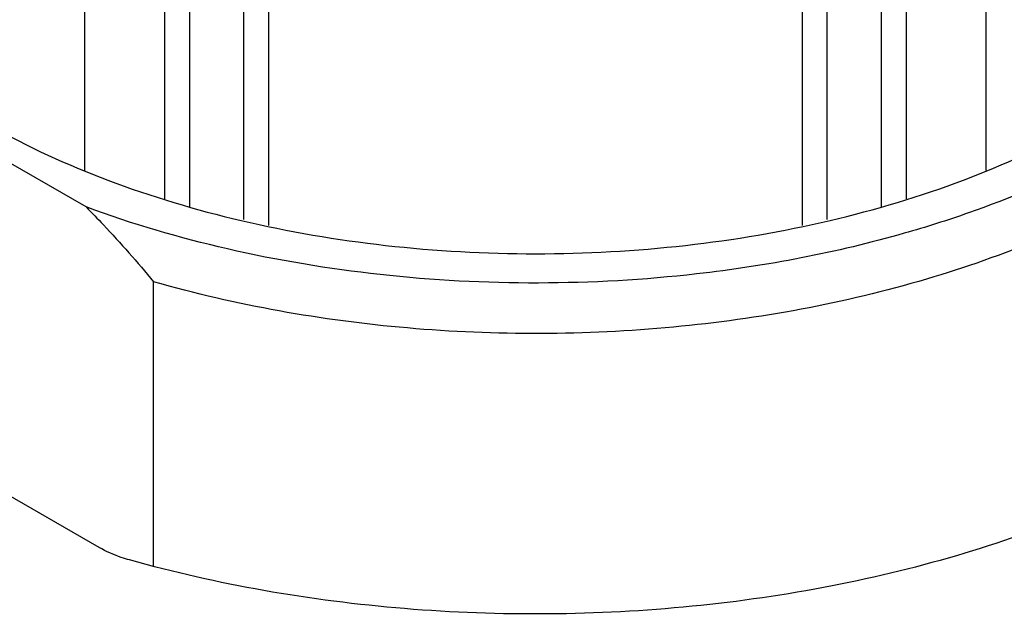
# Model space of a CAD drawing. Header units: inches. Extents: x 0 to 34, y 0 to 22.
# Tile 61 of 71: x 27.86 to 28.166, y 18.742 to 18.926. Entities that reach past the tile are written whole.
import ezdxf

# ---------------------------------------------------------------- set-up
doc = ezdxf.new("R2010")
doc.units = ezdxf.units.IN
doc.header["$LTSCALE"] = 1.87
doc.header["$MEASUREMENT"] = 0
doc.layers.get('0').update_dxf_attribs({"linetype": 'CONTINUOUS'})

msp = doc.modelspace()

# ---------------------------------------------------------------- linework, layer by layer
at = {"color": 7, "linetype": 'CONTINUOUS'}
for p, q in [((27.91312, 18.86812), (27.91312, 18.9837)), ((28.12743, 18.9837), (28.12743, 18.86814)), ((27.88052, 18.87933), (27.88052, 18.98093)), ((28.16003, 18.87936), (28.16003, 18.98093)), ((27.90521, 18.97914), (27.90521, 18.87059)), ((28.13534, 18.87057), (28.13534, 18.97914)), ((27.92983, 18.86412), (27.92983, 18.95583)), ((28.11073, 18.86412), (28.11073, 18.95583)), ((27.93756, 18.86227), (27.93756, 18.948)), ((28.103, 18.86226), (28.103, 18.948)), ((27.88091, 18.86806), (27.80331, 18.91287)), ((27.90183, 18.75658), (27.90183, 18.84485)), ((27.88495, 18.76238), (27.76865, 18.82954))]:
    msp.add_line(p, q, dxfattribs=at)
for points, knots in [([(27.85118, 18.89328), (27.86284, 18.88671), (27.88825, 18.87512), (27.92951, 18.86281), (27.97406, 18.85523), (28.02029, 18.85268), (28.06651, 18.85523), (28.11106, 18.86281), (28.15232, 18.87513), (28.17773, 18.88672), (28.18939, 18.89329)], [0, 0, 0, 0, 0.114485, 0.237716, 0.367228, 0.500006, 0.632784, 0.762296, 0.885529, 1, 1, 1, 1]), ([(28.20262, 18.88805), (28.19895, 18.88594), (28.18345, 18.87752), (28.16713, 18.87065), (28.1545, 18.8662)], [0, 0, 0, 0, 0.240178, 1, 1, 1, 1]), ([(28.20819, 18.8737), (28.19806, 18.86786), (28.17628, 18.85722), (28.1283, 18.84036), (28.06235, 18.82827), (27.98121, 18.828), (27.92746, 18.83748), (27.90183, 18.84485)], [0, 0, 0, 0, 0.111441, 0.230274, 0.483758, 0.745906, 1, 1, 1, 1]), ([(27.88091, 18.86806), (27.88272, 18.86624), (27.88997, 18.85876), (27.89684, 18.8509), (27.90183, 18.84485)], [0, 0, 0, 0, 0.246522, 1, 1, 1, 1]), ([(28.07023, 18.84727), (28.05396, 18.84541), (28.02116, 18.84355), (27.97237, 18.84612), (27.92528, 18.85395), (27.8952, 18.86276), (27.88091, 18.86806)], [0, 0, 0, 0, 0.255897, 0.511909, 0.761841, 1, 1, 1, 1]), ([(28.1545, 18.8662), (28.14793, 18.86389), (28.12044, 18.85518), (28.09195, 18.84974), (28.07023, 18.84727)], [0, 0, 0, 0, 0.241456, 1, 1, 1, 1]), ([(28.22503, 18.79122), (28.21417, 18.78486), (28.19077, 18.77326), (28.15289, 18.7597), (28.11186, 18.74968), (28.06865, 18.74342), (28.02429, 18.74108), (27.97983, 18.74271), (27.93634, 18.74827), (27.90809, 18.75464), (27.8944, 18.75849)], [0, 0, 0, 0, 0.111036, 0.22952, 0.354041, 0.48284, 0.613929, 0.74521, 0.874572, 1, 1, 1, 1]), ([(27.8944, 18.75849), (27.89354, 18.75874), (27.89028, 18.75975), (27.88712, 18.76112), (27.88495, 18.76238)], [0, 0, 0, 0, 0.262546, 1, 1, 1, 1])]:
    msp.add_open_spline(points, degree=3, knots=knots, dxfattribs=at)

doc.saveas('drawing.dxf')
